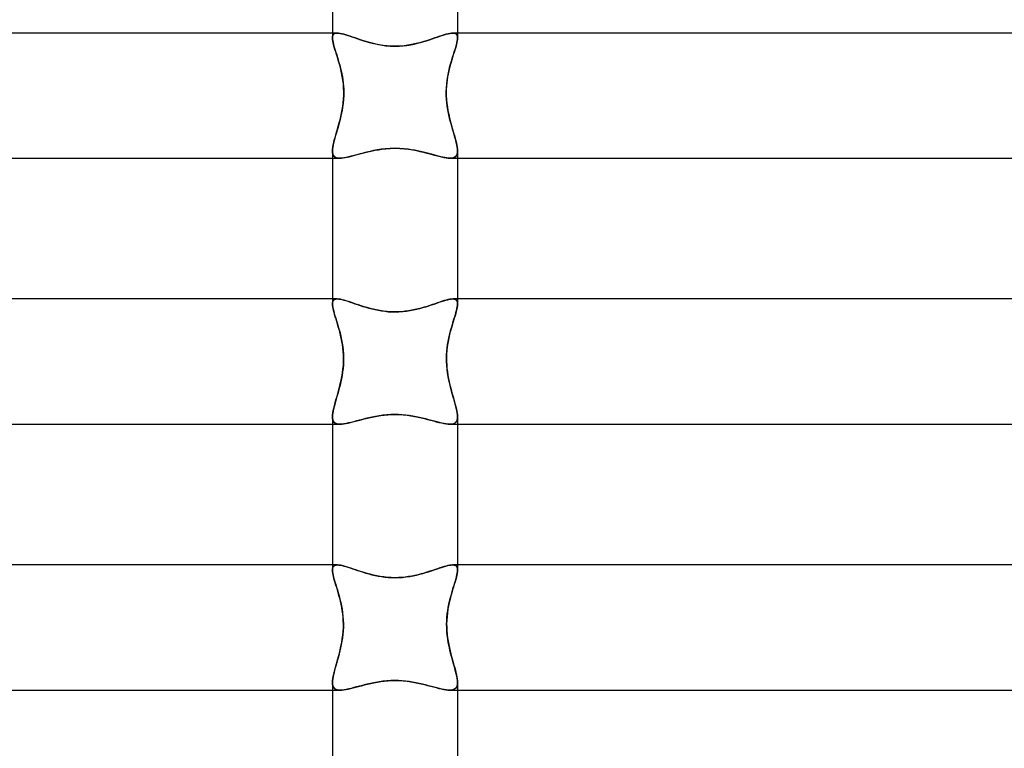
# Model space of a CAD drawing. Header units: millimetres. Extents: x -232 to 232, y -2 to 170.
# Tile 16 of 33: x -12 to 19, y 41 to 64. Entities that reach past the tile are written whole.
import ezdxf

# ---------------------------------------------------------------- set-up
doc = ezdxf.new("R2010")
doc.units = ezdxf.units.MM
doc.layers.add('HIDDEN', color=7, linetype='Continuous')
doc.layers.add('THICK', color=7, linetype='Continuous')

msp = doc.modelspace()

# ---------------------------------------------------------------- linework, layer by layer
at = {"layer": 'HIDDEN'}
for p, q in [((-1.848, 63.5), (-2, 63.5)), ((-2, 63.344), (-1.996, 63.393)), ((-1.997, 63.385), (-2, 63.344)), ((-1.997, 63.297), (-2, 63.344)), ((-1.989, 63.421), (-1.997, 63.385)), ((-1.99, 63.243), (-1.997, 63.297)), ((-1.996, 63.393), (-1.984, 63.432)), ((-1.974, 63.45), (-1.989, 63.421)), ((-1.984, 63.432), (-1.963, 63.463)), ((-1.952, 63.472), (-1.974, 63.45)), ((-1.963, 63.463), (-1.933, 63.484)), ((-1.924, 63.488), (-1.952, 63.472)), ((-1.933, 63.484), (-1.895, 63.496)), ((-1.89, 63.497), (-1.924, 63.488)), ((-1.895, 63.496), (-1.848, 63.5)), ((-1.848, 63.5), (-1.89, 63.497)), ((-1.804, 63.498), (-1.848, 63.5)), ((-1.848, 63.5), (-1.803, 63.497)), ((-1.754, 63.49), (-1.804, 63.498)), ((-1.803, 63.497), (-1.753, 63.49)), ((-1.7, 63.479), (-1.754, 63.49)), ((-1.753, 63.49), (-1.697, 63.478)), ((-1.64, 63.463), (-1.7, 63.479)), ((-1.697, 63.478), (-1.637, 63.463)), ((-1.576, 63.445), (-1.64, 63.463)), ((-1.637, 63.463), (-1.572, 63.443)), ((-1.507, 63.423), (-1.576, 63.445)), ((-1.572, 63.443), (-1.503, 63.421)), ((-1.434, 63.398), (-1.507, 63.423)), ((-1.503, 63.421), (-1.43, 63.397)), ((-1.357, 63.372), (-1.434, 63.398)), ((-1.43, 63.397), (-1.353, 63.371)), ((-1.276, 63.344), (-1.357, 63.372)), ((-1.353, 63.371), (-1.272, 63.343)), ((-1.191, 63.315), (-1.276, 63.344)), ((-1.272, 63.343), (-1.189, 63.314)), ((-1.103, 63.285), (-1.191, 63.315)), ((-1.189, 63.314), (-1.102, 63.285)), ((-1.011, 63.256), (-1.103, 63.285)), ((-1.102, 63.285), (-1.012, 63.256)), ((1.011, 63.256), (1.103, 63.285)), ((1.102, 63.285), (1.012, 63.256)), ((1.189, 63.314), (1.102, 63.285)), ((1.103, 63.285), (1.191, 63.315)), ((1.272, 63.343), (1.189, 63.314)), ((1.191, 63.315), (1.276, 63.344)), ((1.353, 63.371), (1.272, 63.343)), ((1.276, 63.344), (1.357, 63.372)), ((1.43, 63.397), (1.353, 63.371)), ((1.357, 63.372), (1.434, 63.398)), ((1.503, 63.421), (1.43, 63.397)), ((1.434, 63.398), (1.507, 63.423)), ((1.572, 63.443), (1.503, 63.421)), ((1.507, 63.423), (1.576, 63.445)), ((1.637, 63.463), (1.572, 63.443)), ((1.576, 63.445), (1.64, 63.463)), ((1.697, 63.478), (1.637, 63.463)), ((1.64, 63.463), (1.7, 63.479)), ((1.753, 63.49), (1.697, 63.478)), ((1.7, 63.479), (1.754, 63.49)), ((1.803, 63.497), (1.753, 63.49)), ((1.754, 63.49), (1.804, 63.498)), ((1.848, 63.5), (1.803, 63.497)), ((1.804, 63.498), (1.848, 63.5)), ((1.848, 63.5), (1.89, 63.497)), ((1.895, 63.496), (1.848, 63.5)), ((2, 63.5), (1.848, 63.5)), ((1.89, 63.497), (1.924, 63.488)), ((1.933, 63.484), (1.895, 63.496)), ((1.924, 63.488), (1.952, 63.472)), ((1.963, 63.463), (1.933, 63.484)), ((1.952, 63.472), (1.974, 63.45)), ((1.984, 63.432), (1.963, 63.463)), ((1.974, 63.45), (1.989, 63.421)), ((1.996, 63.393), (1.984, 63.432)), ((1.989, 63.421), (1.997, 63.385)), ((1.998, 63.3), (1.991, 63.252)), ((2, 63.344), (1.996, 63.393)), ((1.997, 63.385), (2, 63.344)), ((2, 63.344), (1.998, 63.3)), ((-1.978, 63.184), (-1.99, 63.243)), ((-1.962, 63.12), (-1.978, 63.184)), ((-1.942, 63.05), (-1.962, 63.12)), ((-1.92, 62.976), (-1.942, 63.05)), ((-1.895, 62.897), (-1.92, 62.976)), ((-1.012, 63.256), (-0.92, 63.228)), ((-0.917, 63.227), (-1.011, 63.256)), ((-0.92, 63.228), (-0.824, 63.201)), ((-0.819, 63.199), (-0.917, 63.227)), ((-0.824, 63.201), (-0.727, 63.175)), ((-0.719, 63.173), (-0.819, 63.199)), ((-0.727, 63.175), (-0.627, 63.151)), ((-0.613, 63.148), (-0.719, 63.173)), ((-0.627, 63.151), (-0.525, 63.13)), ((-0.501, 63.126), (-0.613, 63.148)), ((-0.525, 63.13), (-0.413, 63.111)), ((-0.383, 63.107), (-0.501, 63.126)), ((-0.413, 63.111), (-0.288, 63.095)), ((-0.259, 63.092), (-0.383, 63.107)), ((-0.288, 63.095), (-0.15, 63.084)), ((-0.13, 63.083), (-0.259, 63.092)), ((-0.15, 63.084), (0, 63.079)), ((0, 63.079), (-0.13, 63.083)), ((0.15, 63.084), (0, 63.079)), ((0, 63.079), (0.13, 63.083)), ((0.13, 63.083), (0.259, 63.092)), ((0.288, 63.095), (0.15, 63.084)), ((0.259, 63.092), (0.383, 63.107)), ((0.413, 63.111), (0.288, 63.095)), ((0.383, 63.107), (0.501, 63.126)), ((0.525, 63.13), (0.413, 63.111)), ((0.501, 63.126), (0.613, 63.148)), ((0.627, 63.151), (0.525, 63.13)), ((0.613, 63.148), (0.719, 63.173)), ((0.727, 63.175), (0.627, 63.151)), ((0.719, 63.173), (0.819, 63.199)), ((0.824, 63.201), (0.727, 63.175)), ((0.819, 63.199), (0.917, 63.227)), ((0.92, 63.228), (0.824, 63.201)), ((0.917, 63.227), (1.011, 63.256)), ((1.012, 63.256), (0.92, 63.228)), ((1.933, 63.017), (1.912, 62.948)), ((1.951, 63.082), (1.933, 63.017)), ((1.968, 63.143), (1.951, 63.082)), ((1.981, 63.2), (1.968, 63.143)), ((1.991, 63.252), (1.981, 63.2)), ((-1.869, 62.813), (-1.895, 62.897)), ((-1.842, 62.725), (-1.869, 62.813)), ((-1.814, 62.634), (-1.842, 62.725)), ((1.841, 62.723), (1.816, 62.641)), ((1.865, 62.801), (1.841, 62.723)), ((1.889, 62.876), (1.865, 62.801)), ((1.912, 62.948), (1.889, 62.876)), ((-1.786, 62.538), (-1.814, 62.634)), ((-1.758, 62.438), (-1.786, 62.538)), ((-1.732, 62.334), (-1.758, 62.438)), ((1.744, 62.381), (1.722, 62.289)), ((1.767, 62.47), (1.744, 62.381)), ((1.791, 62.557), (1.767, 62.47)), ((1.816, 62.641), (1.791, 62.557)), ((-1.707, 62.225), (-1.732, 62.334)), ((-1.685, 62.112), (-1.707, 62.225)), ((-1.667, 61.995), (-1.685, 62.112)), ((1.683, 62.1), (1.668, 62.003)), ((1.701, 62.196), (1.683, 62.1)), ((1.722, 62.289), (1.701, 62.196)), ((-1.652, 61.874), (-1.667, 61.995)), ((-1.643, 61.751), (-1.652, 61.874)), ((-1.638, 61.626), (-1.643, 61.751)), ((1.646, 61.804), (1.64, 61.703)), ((1.656, 61.904), (1.646, 61.804)), ((1.668, 62.003), (1.656, 61.904)), ((-1.646, 61.386), (-1.64, 61.5)), ((-1.64, 61.5), (-1.638, 61.626)), ((1.64, 61.703), (1.638, 61.601)), ((1.638, 61.601), (1.64, 61.5)), ((1.64, 61.5), (1.646, 61.375)), ((-1.688, 61.049), (-1.67, 61.16)), ((-1.67, 61.16), (-1.656, 61.272)), ((-1.656, 61.272), (-1.646, 61.386)), ((1.646, 61.375), (1.658, 61.252)), ((1.658, 61.252), (1.674, 61.132)), ((1.674, 61.132), (1.694, 61.015)), ((-1.757, 60.729), (-1.732, 60.833)), ((-1.732, 60.833), (-1.709, 60.94)), ((-1.709, 60.94), (-1.688, 61.049)), ((1.694, 61.015), (1.716, 60.903)), ((1.716, 60.903), (1.741, 60.794)), ((1.741, 60.794), (1.767, 60.69)), ((-1.84, 60.43), (-1.812, 60.527)), ((-1.812, 60.527), (-1.784, 60.626)), ((-1.784, 60.626), (-1.757, 60.729)), ((1.767, 60.69), (1.794, 60.59)), ((1.794, 60.59), (1.821, 60.493)), ((1.821, 60.493), (1.848, 60.399)), ((-1.941, 60.077), (-1.918, 60.159)), ((-1.918, 60.159), (-1.893, 60.246)), ((-1.893, 60.246), (-1.867, 60.336)), ((-1.867, 60.336), (-1.84, 60.43)), ((1.848, 60.399), (1.875, 60.309)), ((1.875, 60.309), (1.9, 60.222)), ((1.9, 60.222), (1.924, 60.138)), ((1.924, 60.138), (1.945, 60.059)), ((-1.997, 59.792), (-1.989, 59.856)), ((-1.989, 59.856), (-1.977, 59.925)), ((-1.977, 59.925), (-1.96, 59.999)), ((-1.96, 59.999), (-1.941, 60.077)), ((0, 59.816), (-0.153, 59.813)), ((-0.151, 59.813), (0, 59.816)), ((0.151, 59.813), (0, 59.816)), ((0, 59.816), (0.153, 59.813)), ((1.945, 60.059), (1.964, 59.984)), ((1.964, 59.984), (1.979, 59.914)), ((1.979, 59.914), (1.99, 59.849)), ((1.99, 59.849), (1.998, 59.788)), ((-2, 59.734), (-1.997, 59.792)), ((-1.997, 59.679), (-2, 59.734)), ((-2, 59.733), (-1.997, 59.683)), ((-1.997, 59.683), (-1.989, 59.638)), ((-1.987, 59.63), (-1.997, 59.679)), ((-1.989, 59.638), (-1.975, 59.6)), ((-1.969, 59.59), (-1.987, 59.63)), ((-1.975, 59.6), (-1.954, 59.568)), ((-1.944, 59.557), (-1.969, 59.59)), ((-1.954, 59.568), (-1.928, 59.543)), ((-1.91, 59.531), (-1.944, 59.557)), ((-1.928, 59.543), (-1.895, 59.523)), ((-1.869, 59.514), (-1.91, 59.531)), ((-1.895, 59.523), (-1.856, 59.51)), ((-1.82, 59.503), (-1.869, 59.514)), ((-1.856, 59.51), (-1.812, 59.502)), ((-1.763, 59.5), (-1.82, 59.503)), ((-1.812, 59.502), (-1.763, 59.5)), ((-1.702, 59.503), (-1.763, 59.5)), ((-1.763, 59.5), (-1.711, 59.502)), ((-1.711, 59.502), (-1.656, 59.508)), ((-1.635, 59.511), (-1.702, 59.503)), ((-1.656, 59.508), (-1.596, 59.518)), ((-1.562, 59.524), (-1.635, 59.511)), ((-1.596, 59.518), (-1.532, 59.53)), ((-1.483, 59.541), (-1.562, 59.524)), ((-1.532, 59.53), (-1.464, 59.545)), ((-1.399, 59.561), (-1.483, 59.541)), ((-1.464, 59.545), (-1.394, 59.563)), ((-1.31, 59.585), (-1.399, 59.561)), ((-1.394, 59.563), (-1.319, 59.582)), ((-1.319, 59.582), (-1.242, 59.603)), ((-1.216, 59.61), (-1.31, 59.585)), ((-1.242, 59.603), (-1.162, 59.624)), ((-1.117, 59.637), (-1.216, 59.61)), ((-1.162, 59.624), (-1.08, 59.647)), ((-1.015, 59.664), (-1.117, 59.637)), ((-1.08, 59.647), (-0.994, 59.669)), ((-0.908, 59.691), (-1.015, 59.664)), ((-0.994, 59.669), (-0.906, 59.692)), ((-0.798, 59.717), (-0.908, 59.691)), ((-0.906, 59.692), (-0.816, 59.713)), ((-0.816, 59.713), (-0.724, 59.734)), ((-0.685, 59.742), (-0.798, 59.717)), ((-0.724, 59.734), (-0.63, 59.753)), ((-0.565, 59.765), (-0.685, 59.742)), ((-0.63, 59.753), (-0.53, 59.771)), ((-0.436, 59.785), (-0.565, 59.765)), ((-0.53, 59.771), (-0.417, 59.788)), ((-0.299, 59.802), (-0.436, 59.785)), ((-0.417, 59.788), (-0.29, 59.803)), ((-0.153, 59.813), (-0.299, 59.802)), ((-0.29, 59.803), (-0.151, 59.813)), ((0.29, 59.803), (0.151, 59.813)), ((0.153, 59.813), (0.299, 59.802)), ((0.417, 59.788), (0.29, 59.803)), ((0.299, 59.802), (0.436, 59.785)), ((0.53, 59.771), (0.417, 59.788)), ((0.436, 59.785), (0.565, 59.765)), ((0.63, 59.753), (0.53, 59.771)), ((0.565, 59.765), (0.685, 59.742)), ((0.724, 59.734), (0.63, 59.753)), ((0.685, 59.742), (0.798, 59.717)), ((0.816, 59.713), (0.724, 59.734)), ((0.798, 59.717), (0.908, 59.691)), ((0.906, 59.692), (0.816, 59.713)), ((0.994, 59.669), (0.906, 59.692)), ((0.908, 59.691), (1.015, 59.664)), ((1.08, 59.647), (0.994, 59.669)), ((1.015, 59.664), (1.117, 59.637)), ((1.162, 59.624), (1.08, 59.647)), ((1.117, 59.637), (1.216, 59.61)), ((1.242, 59.603), (1.162, 59.624)), ((1.216, 59.61), (1.31, 59.585)), ((1.319, 59.582), (1.242, 59.603)), ((1.31, 59.585), (1.399, 59.561)), ((1.394, 59.563), (1.319, 59.582)), ((1.464, 59.545), (1.394, 59.563)), ((1.399, 59.561), (1.483, 59.541)), ((1.532, 59.53), (1.464, 59.545)), ((1.483, 59.541), (1.562, 59.524)), ((1.596, 59.518), (1.532, 59.53)), ((1.562, 59.524), (1.635, 59.511)), ((1.656, 59.508), (1.596, 59.518)), ((1.635, 59.511), (1.702, 59.503)), ((1.711, 59.502), (1.656, 59.508)), ((1.702, 59.503), (1.763, 59.5)), ((1.763, 59.5), (1.711, 59.502)), ((1.763, 59.5), (1.82, 59.503)), ((1.812, 59.502), (1.763, 59.5)), ((1.856, 59.51), (1.812, 59.502)), ((1.82, 59.503), (1.869, 59.514)), ((1.895, 59.523), (1.856, 59.51)), ((1.869, 59.514), (1.91, 59.531)), ((1.928, 59.543), (1.895, 59.523)), ((1.91, 59.531), (1.944, 59.557)), ((1.954, 59.568), (1.928, 59.543)), ((1.944, 59.557), (1.969, 59.59)), ((1.975, 59.6), (1.954, 59.568)), ((1.969, 59.59), (1.987, 59.63)), ((1.989, 59.638), (1.975, 59.6)), ((1.987, 59.63), (1.997, 59.679)), ((1.997, 59.683), (1.989, 59.638)), ((1.997, 59.679), (2, 59.734)), ((2, 59.733), (1.997, 59.683)), ((1.998, 59.788), (2, 59.733)), ((-2, 59.5), (-1.763, 59.5)), ((1.763, 59.5), (2, 59.5)), ((-1.844, 55), (-2, 55)), ((-1.996, 54.89), (-2, 54.84)), ((-2, 54.84), (-1.997, 54.882)), ((-1.998, 54.795), (-2, 54.84)), ((-1.991, 54.745), (-1.998, 54.795)), ((-1.997, 54.882), (-1.988, 54.919)), ((-1.983, 54.931), (-1.996, 54.89)), ((-1.988, 54.919), (-1.973, 54.948)), ((-1.962, 54.962), (-1.983, 54.931)), ((-1.973, 54.948), (-1.951, 54.971)), ((-1.932, 54.983), (-1.962, 54.962)), ((-1.951, 54.971), (-1.923, 54.987)), ((-1.892, 54.996), (-1.932, 54.983)), ((-1.923, 54.987), (-1.887, 54.997)), ((-1.844, 55), (-1.892, 54.996)), ((-1.887, 54.997), (-1.844, 55)), ((-1.798, 54.997), (-1.844, 55)), ((-1.844, 55), (-1.801, 54.998)), ((-1.801, 54.998), (-1.752, 54.991)), ((-1.746, 54.99), (-1.798, 54.997)), ((-1.752, 54.991), (-1.699, 54.98)), ((-1.689, 54.978), (-1.746, 54.99)), ((-1.699, 54.98), (-1.64, 54.965)), ((-1.628, 54.962), (-1.689, 54.978)), ((-1.64, 54.965), (-1.577, 54.947)), ((-1.561, 54.942), (-1.628, 54.962)), ((-1.577, 54.947), (-1.51, 54.926)), ((-1.491, 54.92), (-1.561, 54.942)), ((-1.51, 54.926), (-1.438, 54.903)), ((-1.416, 54.895), (-1.491, 54.92)), ((-1.438, 54.903), (-1.363, 54.877)), ((-1.337, 54.868), (-1.416, 54.895)), ((-1.363, 54.877), (-1.284, 54.85)), ((-1.254, 54.84), (-1.337, 54.868)), ((-1.284, 54.85), (-1.201, 54.822)), ((-1.169, 54.812), (-1.254, 54.84)), ((-1.201, 54.822), (-1.115, 54.794)), ((-1.079, 54.782), (-1.169, 54.812)), ((-1.115, 54.794), (-1.026, 54.765)), ((-0.988, 54.753), (-1.079, 54.782)), ((0.988, 54.753), (1.079, 54.782)), ((1.115, 54.794), (1.026, 54.765)), ((1.079, 54.782), (1.169, 54.812)), ((1.201, 54.822), (1.115, 54.794)), ((1.169, 54.812), (1.254, 54.84)), ((1.284, 54.85), (1.201, 54.822)), ((1.254, 54.84), (1.337, 54.868)), ((1.363, 54.877), (1.284, 54.85)), ((1.337, 54.868), (1.416, 54.895)), ((1.438, 54.903), (1.363, 54.877)), ((1.416, 54.895), (1.491, 54.92)), ((1.51, 54.926), (1.438, 54.903)), ((1.491, 54.92), (1.561, 54.942)), ((1.577, 54.947), (1.51, 54.926)), ((1.561, 54.942), (1.628, 54.962)), ((1.64, 54.965), (1.577, 54.947)), ((1.628, 54.962), (1.689, 54.978)), ((1.699, 54.98), (1.64, 54.965)), ((1.689, 54.978), (1.746, 54.99)), ((1.752, 54.991), (1.699, 54.98)), ((1.746, 54.99), (1.798, 54.997)), ((1.801, 54.998), (1.752, 54.991)), ((1.798, 54.997), (1.844, 55)), ((1.844, 55), (1.801, 54.998)), ((1.844, 55), (1.892, 54.996)), ((1.887, 54.997), (1.844, 55)), ((2, 55), (1.844, 55)), ((1.923, 54.987), (1.887, 54.997)), ((1.892, 54.996), (1.932, 54.983)), ((1.951, 54.971), (1.923, 54.987)), ((1.932, 54.983), (1.962, 54.962)), ((1.973, 54.948), (1.951, 54.971)), ((1.962, 54.962), (1.983, 54.931)), ((1.988, 54.919), (1.973, 54.948)), ((1.983, 54.931), (1.996, 54.89)), ((1.997, 54.882), (1.988, 54.919)), ((1.997, 54.791), (1.99, 54.737)), ((1.996, 54.89), (2, 54.84)), ((2, 54.84), (1.997, 54.882)), ((2, 54.84), (1.997, 54.791)), ((-1.98, 54.691), (-1.991, 54.745)), ((-1.967, 54.632), (-1.98, 54.691)), ((-1.95, 54.568), (-1.967, 54.632)), ((-1.93, 54.501), (-1.95, 54.568)), ((-1.909, 54.431), (-1.93, 54.501)), ((-1.026, 54.765), (-0.933, 54.737)), ((-0.893, 54.725), (-0.988, 54.753)), ((-0.933, 54.737), (-0.838, 54.71)), ((-0.796, 54.698), (-0.893, 54.725)), ((-0.838, 54.71), (-0.74, 54.684)), ((-0.695, 54.673), (-0.796, 54.698)), ((-0.74, 54.684), (-0.639, 54.66)), ((-0.59, 54.649), (-0.695, 54.673)), ((-0.639, 54.66), (-0.536, 54.639)), ((-0.48, 54.628), (-0.59, 54.649)), ((-0.536, 54.639), (-0.431, 54.621)), ((-0.366, 54.611), (-0.48, 54.628)), ((-0.431, 54.621), (-0.325, 54.606)), ((-0.247, 54.598), (-0.366, 54.611)), ((-0.325, 54.606), (-0.218, 54.595)), ((-0.124, 54.589), (-0.247, 54.598)), ((-0.218, 54.595), (-0.109, 54.589)), ((0, 54.586), (-0.124, 54.589)), ((-0.109, 54.589), (0, 54.586)), ((0, 54.586), (0.124, 54.589)), ((0.109, 54.589), (0, 54.586)), ((0.218, 54.595), (0.109, 54.589)), ((0.124, 54.589), (0.247, 54.598)), ((0.325, 54.606), (0.218, 54.595)), ((0.247, 54.598), (0.366, 54.611)), ((0.431, 54.621), (0.325, 54.606)), ((0.366, 54.611), (0.48, 54.628)), ((0.536, 54.639), (0.431, 54.621)), ((0.48, 54.628), (0.59, 54.649)), ((0.639, 54.66), (0.536, 54.639)), ((0.59, 54.649), (0.695, 54.673)), ((0.74, 54.684), (0.639, 54.66)), ((0.695, 54.673), (0.796, 54.698)), ((0.838, 54.71), (0.74, 54.684)), ((0.796, 54.698), (0.893, 54.725)), ((0.933, 54.737), (0.838, 54.71)), ((0.893, 54.725), (0.988, 54.753)), ((1.026, 54.765), (0.933, 54.737)), ((1.941, 54.539), (1.919, 54.463)), ((1.961, 54.61), (1.941, 54.539)), ((1.977, 54.676), (1.961, 54.61)), ((1.99, 54.737), (1.977, 54.676)), ((-1.886, 54.356), (-1.909, 54.431)), ((-1.862, 54.278), (-1.886, 54.356)), ((-1.837, 54.197), (-1.862, 54.278)), ((-1.812, 54.113), (-1.837, 54.197)), ((1.84, 54.207), (1.812, 54.113)), ((1.868, 54.297), (1.84, 54.207)), ((1.894, 54.382), (1.868, 54.297)), ((1.919, 54.463), (1.894, 54.382)), ((-1.787, 54.026), (-1.812, 54.113)), ((-1.763, 53.936), (-1.787, 54.026)), ((-1.739, 53.842), (-1.763, 53.936)), ((-1.717, 53.745), (-1.739, 53.842)), ((1.757, 53.914), (1.731, 53.809)), ((1.784, 54.015), (1.757, 53.914)), ((1.812, 54.113), (1.784, 54.015)), ((-1.697, 53.645), (-1.717, 53.745)), ((-1.68, 53.542), (-1.697, 53.645)), ((-1.665, 53.436), (-1.68, 53.542)), ((1.687, 53.589), (1.67, 53.475)), ((1.708, 53.7), (1.687, 53.589)), ((1.731, 53.809), (1.708, 53.7)), ((-1.654, 53.328), (-1.665, 53.436)), ((-1.647, 53.219), (-1.654, 53.328)), ((-1.645, 53.11), (-1.647, 53.219)), ((1.648, 53.241), (1.645, 53.121)), ((1.657, 53.359), (1.648, 53.241)), ((1.67, 53.475), (1.657, 53.359)), ((-1.652, 52.877), (-1.646, 53)), ((-1.646, 53), (-1.645, 53.11)), ((1.645, 53.121), (1.646, 53)), ((1.646, 53), (1.652, 52.888)), ((-1.699, 52.517), (-1.679, 52.636)), ((-1.679, 52.636), (-1.664, 52.756)), ((-1.664, 52.756), (-1.652, 52.877)), ((1.652, 52.888), (1.661, 52.777)), ((1.661, 52.777), (1.675, 52.667)), ((1.675, 52.667), (1.692, 52.558)), ((-1.775, 52.177), (-1.748, 52.288)), ((-1.748, 52.288), (-1.722, 52.401)), ((-1.722, 52.401), (-1.699, 52.517)), ((1.692, 52.558), (1.712, 52.453)), ((1.712, 52.453), (1.734, 52.35)), ((1.734, 52.35), (1.757, 52.25)), ((-1.861, 51.867), (-1.833, 51.967)), ((-1.833, 51.967), (-1.804, 52.07)), ((-1.804, 52.07), (-1.775, 52.177)), ((1.757, 52.25), (1.782, 52.153)), ((1.782, 52.153), (1.807, 52.059)), ((1.807, 52.059), (1.833, 51.968)), ((1.833, 51.968), (1.858, 51.879)), ((-1.938, 51.594), (-1.915, 51.681)), ((-1.915, 51.681), (-1.889, 51.772)), ((-1.889, 51.772), (-1.861, 51.867)), ((1.858, 51.879), (1.883, 51.794)), ((1.883, 51.794), (1.906, 51.711)), ((1.906, 51.711), (1.928, 51.632)), ((1.928, 51.632), (1.948, 51.556)), ((-1.997, 51.298), (-1.989, 51.364)), ((-1.989, 51.364), (-1.976, 51.435)), ((-1.976, 51.435), (-1.959, 51.512)), ((-1.959, 51.512), (-1.938, 51.594)), ((1.948, 51.556), (1.965, 51.484)), ((1.965, 51.484), (1.98, 51.416)), ((1.98, 51.416), (1.991, 51.352)), ((1.991, 51.352), (1.998, 51.293)), ((-2, 51.238), (-1.997, 51.298)), ((-2, 51.239), (-1.997, 51.182)), ((-1.996, 51.18), (-2, 51.238)), ((-1.997, 51.182), (-1.986, 51.133)), ((-1.986, 51.131), (-1.996, 51.18)), ((-1.986, 51.133), (-1.968, 51.091)), ((-1.967, 51.089), (-1.986, 51.131)), ((-1.968, 51.091), (-1.942, 51.057)), ((-1.941, 51.056), (-1.967, 51.089)), ((-1.942, 51.057), (-1.908, 51.032)), ((-1.906, 51.031), (-1.941, 51.056)), ((-1.908, 51.032), (-1.866, 51.014)), ((-1.864, 51.013), (-1.906, 51.031)), ((-1.866, 51.014), (-1.816, 51.003)), ((-1.815, 51.003), (-1.864, 51.013)), ((-1.816, 51.003), (-1.758, 51)), ((-1.758, 51), (-1.815, 51.003)), ((-1.698, 51.003), (-1.758, 51)), ((-1.758, 51), (-1.702, 51.002)), ((-1.702, 51.002), (-1.64, 51.009)), ((-1.633, 51.01), (-1.698, 51.003)), ((-1.64, 51.009), (-1.573, 51.02)), ((-1.562, 51.022), (-1.633, 51.01)), ((-1.573, 51.02), (-1.501, 51.035)), ((-1.486, 51.038), (-1.562, 51.022)), ((-1.501, 51.035), (-1.425, 51.053)), ((-1.406, 51.057), (-1.486, 51.038)), ((-1.425, 51.053), (-1.344, 51.073)), ((-1.321, 51.079), (-1.406, 51.057)), ((-1.344, 51.073), (-1.26, 51.095)), ((-1.232, 51.102), (-1.321, 51.079)), ((-1.26, 51.095), (-1.171, 51.119)), ((-1.14, 51.127), (-1.232, 51.102)), ((-1.171, 51.119), (-1.079, 51.143)), ((-1.043, 51.153), (-1.14, 51.127)), ((-1.079, 51.143), (-0.983, 51.168)), ((-0.944, 51.178), (-1.043, 51.153)), ((-0.983, 51.168), (-0.883, 51.193)), ((-0.841, 51.203), (-0.944, 51.178)), ((-0.883, 51.193), (-0.781, 51.217)), ((-0.736, 51.227), (-0.841, 51.203)), ((-0.781, 51.217), (-0.675, 51.239)), ((-0.625, 51.249), (-0.736, 51.227)), ((-0.675, 51.239), (-0.567, 51.259)), ((-0.509, 51.269), (-0.625, 51.249)), ((-0.567, 51.259), (-0.456, 51.277)), ((-0.388, 51.286), (-0.509, 51.269)), ((-0.456, 51.277), (-0.344, 51.291)), ((-0.262, 51.299), (-0.388, 51.286)), ((-0.344, 51.291), (-0.23, 51.302)), ((-0.132, 51.308), (-0.262, 51.299)), ((-0.23, 51.302), (-0.116, 51.308)), ((0, 51.31), (-0.132, 51.308)), ((-0.116, 51.308), (0, 51.31)), ((0.116, 51.308), (0, 51.31)), ((0, 51.31), (0.132, 51.308)), ((0.23, 51.302), (0.116, 51.308)), ((0.132, 51.308), (0.262, 51.299)), ((0.344, 51.291), (0.23, 51.302)), ((0.262, 51.299), (0.388, 51.286)), ((0.456, 51.277), (0.344, 51.291)), ((0.388, 51.286), (0.509, 51.269)), ((0.567, 51.259), (0.456, 51.277)), ((0.509, 51.269), (0.625, 51.249)), ((0.675, 51.239), (0.567, 51.259)), ((0.625, 51.249), (0.736, 51.227)), ((0.781, 51.217), (0.675, 51.239)), ((0.736, 51.227), (0.841, 51.203)), ((0.883, 51.193), (0.781, 51.217)), ((0.841, 51.203), (0.944, 51.178)), ((0.983, 51.168), (0.883, 51.193)), ((0.944, 51.178), (1.043, 51.153)), ((1.079, 51.143), (0.983, 51.168)), ((1.043, 51.153), (1.14, 51.127)), ((1.171, 51.119), (1.079, 51.143)), ((1.14, 51.127), (1.232, 51.102)), ((1.26, 51.095), (1.171, 51.119)), ((1.232, 51.102), (1.321, 51.079)), ((1.344, 51.073), (1.26, 51.095)), ((1.321, 51.079), (1.406, 51.057)), ((1.425, 51.053), (1.344, 51.073)), ((1.406, 51.057), (1.486, 51.038)), ((1.501, 51.035), (1.425, 51.053)), ((1.486, 51.038), (1.562, 51.022)), ((1.573, 51.02), (1.501, 51.035)), ((1.562, 51.022), (1.633, 51.01)), ((1.64, 51.009), (1.573, 51.02)), ((1.633, 51.01), (1.698, 51.003)), ((1.702, 51.002), (1.64, 51.009)), ((1.698, 51.003), (1.758, 51)), ((1.758, 51), (1.702, 51.002)), ((1.816, 51.003), (1.758, 51)), ((1.758, 51), (1.815, 51.003)), ((1.815, 51.003), (1.864, 51.013)), ((1.866, 51.014), (1.816, 51.003)), ((1.864, 51.013), (1.906, 51.031)), ((1.908, 51.032), (1.866, 51.014)), ((1.906, 51.031), (1.941, 51.056)), ((1.942, 51.057), (1.908, 51.032)), ((1.941, 51.056), (1.967, 51.089)), ((1.968, 51.091), (1.942, 51.057)), ((1.967, 51.089), (1.986, 51.131)), ((1.986, 51.133), (1.968, 51.091)), ((1.997, 51.182), (1.986, 51.133)), ((1.986, 51.131), (1.996, 51.18)), ((1.996, 51.18), (2, 51.238)), ((2, 51.239), (1.997, 51.182)), ((1.998, 51.293), (2, 51.239)), ((-2, 51), (-1.758, 51)), ((1.758, 51), (2, 51)), ((-1.841, 46.5), (-2, 46.5)), ((-1.996, 46.387), (-2, 46.336)), ((-2, 46.336), (-1.997, 46.38)), ((-1.998, 46.291), (-2, 46.336)), ((-1.991, 46.241), (-1.998, 46.291)), ((-1.997, 46.38), (-1.988, 46.417)), ((-1.983, 46.429), (-1.996, 46.387)), ((-1.988, 46.417), (-1.973, 46.447)), ((-1.961, 46.461), (-1.983, 46.429)), ((-1.973, 46.447), (-1.95, 46.471)), ((-1.93, 46.483), (-1.961, 46.461)), ((-1.95, 46.471), (-1.921, 46.487)), ((-1.89, 46.496), (-1.93, 46.483)), ((-1.921, 46.487), (-1.884, 46.497)), ((-1.84, 46.5), (-1.89, 46.496)), ((-1.884, 46.497), (-1.84, 46.5)), ((-1.794, 46.497), (-1.84, 46.5)), ((-1.84, 46.5), (-1.796, 46.498)), ((-1.796, 46.498), (-1.748, 46.491)), ((-1.742, 46.49), (-1.794, 46.497)), ((-1.748, 46.491), (-1.694, 46.48)), ((-1.685, 46.478), (-1.742, 46.49)), ((-1.694, 46.48), (-1.636, 46.466)), ((-1.623, 46.462), (-1.685, 46.478)), ((-1.636, 46.466), (-1.572, 46.448)), ((-1.556, 46.443), (-1.623, 46.462)), ((-1.572, 46.448), (-1.505, 46.427)), ((-1.486, 46.421), (-1.556, 46.443)), ((-1.505, 46.427), (-1.433, 46.404)), ((-1.41, 46.396), (-1.486, 46.421)), ((-1.433, 46.404), (-1.358, 46.379)), ((-1.332, 46.37), (-1.41, 46.396)), ((-1.358, 46.379), (-1.279, 46.352)), ((-1.249, 46.342), (-1.332, 46.37)), ((-1.279, 46.352), (-1.196, 46.325)), ((-1.163, 46.314), (-1.249, 46.342)), ((-1.196, 46.325), (-1.111, 46.297)), ((-1.074, 46.285), (-1.163, 46.314)), ((-1.111, 46.297), (-1.021, 46.269)), ((-0.982, 46.257), (-1.074, 46.285)), ((0.982, 46.257), (1.074, 46.285)), ((1.111, 46.297), (1.021, 46.269)), ((1.074, 46.285), (1.163, 46.314)), ((1.196, 46.325), (1.111, 46.297)), ((1.163, 46.314), (1.249, 46.342)), ((1.279, 46.352), (1.196, 46.325)), ((1.249, 46.342), (1.332, 46.37)), ((1.358, 46.379), (1.279, 46.352)), ((1.332, 46.37), (1.41, 46.396)), ((1.433, 46.404), (1.358, 46.379)), ((1.41, 46.396), (1.486, 46.421)), ((1.505, 46.427), (1.433, 46.404)), ((1.486, 46.421), (1.556, 46.443)), ((1.572, 46.448), (1.505, 46.427)), ((1.556, 46.443), (1.623, 46.462)), ((1.636, 46.466), (1.572, 46.448)), ((1.623, 46.462), (1.685, 46.478)), ((1.694, 46.48), (1.636, 46.466)), ((1.685, 46.478), (1.742, 46.49)), ((1.748, 46.491), (1.694, 46.48)), ((1.742, 46.49), (1.794, 46.497)), ((1.796, 46.498), (1.748, 46.491)), ((1.794, 46.497), (1.84, 46.5)), ((1.84, 46.5), (1.796, 46.498)), ((1.84, 46.5), (1.89, 46.496)), ((1.884, 46.497), (1.84, 46.5)), ((2, 46.5), (1.841, 46.5)), ((1.921, 46.487), (1.884, 46.497)), ((1.89, 46.496), (1.93, 46.483)), ((1.95, 46.471), (1.921, 46.487)), ((1.93, 46.483), (1.961, 46.461)), ((1.973, 46.447), (1.95, 46.471)), ((1.961, 46.461), (1.983, 46.429)), ((1.988, 46.417), (1.973, 46.447)), ((1.983, 46.429), (1.996, 46.387)), ((1.997, 46.38), (1.988, 46.417)), ((1.997, 46.287), (1.99, 46.232)), ((1.996, 46.387), (2, 46.336)), ((2, 46.336), (1.997, 46.38)), ((2, 46.336), (1.997, 46.287)), ((-1.981, 46.186), (-1.991, 46.241)), ((-1.967, 46.127), (-1.981, 46.186)), ((-1.951, 46.064), (-1.967, 46.127)), ((-1.931, 45.997), (-1.951, 46.064)), ((-1.91, 45.926), (-1.931, 45.997)), ((-1.021, 46.269), (-0.929, 46.241)), ((-0.887, 46.229), (-0.982, 46.257)), ((-0.929, 46.241), (-0.834, 46.214)), ((-0.79, 46.202), (-0.887, 46.229)), ((-0.834, 46.214), (-0.737, 46.189)), ((-0.689, 46.177), (-0.79, 46.202)), ((-0.737, 46.189), (-0.636, 46.165)), ((-0.583, 46.154), (-0.689, 46.177)), ((-0.636, 46.165), (-0.534, 46.144)), ((-0.474, 46.134), (-0.583, 46.154)), ((-0.534, 46.144), (-0.429, 46.126)), ((-0.36, 46.117), (-0.474, 46.134)), ((-0.429, 46.126), (-0.323, 46.112)), ((-0.242, 46.104), (-0.36, 46.117)), ((-0.323, 46.112), (-0.216, 46.102)), ((-0.121, 46.096), (-0.242, 46.104)), ((-0.216, 46.102), (-0.109, 46.095)), ((0, 46.093), (-0.121, 46.096)), ((-0.109, 46.095), (0, 46.093)), ((0, 46.093), (0.121, 46.096)), ((0.109, 46.095), (0, 46.093)), ((0.216, 46.102), (0.109, 46.095)), ((0.121, 46.096), (0.242, 46.104)), ((0.323, 46.112), (0.216, 46.102)), ((0.242, 46.104), (0.36, 46.117)), ((0.429, 46.126), (0.323, 46.112)), ((0.36, 46.117), (0.474, 46.134)), ((0.534, 46.144), (0.429, 46.126)), ((0.474, 46.134), (0.583, 46.154)), ((0.636, 46.165), (0.534, 46.144)), ((0.583, 46.154), (0.689, 46.177)), ((0.737, 46.189), (0.636, 46.165)), ((0.689, 46.177), (0.79, 46.202)), ((0.834, 46.214), (0.737, 46.189)), ((0.79, 46.202), (0.887, 46.229)), ((0.929, 46.241), (0.834, 46.214)), ((0.887, 46.229), (0.982, 46.257)), ((1.021, 46.269), (0.929, 46.241)), ((1.942, 46.034), (1.92, 45.958)), ((1.962, 46.105), (1.942, 46.034)), ((1.978, 46.171), (1.962, 46.105)), ((1.99, 46.232), (1.978, 46.171)), ((-1.888, 45.852), (-1.91, 45.926)), ((-1.864, 45.774), (-1.888, 45.852)), ((-1.84, 45.693), (-1.864, 45.774)), ((-1.815, 45.61), (-1.84, 45.693)), ((1.842, 45.702), (1.815, 45.608)), ((1.869, 45.792), (1.842, 45.702)), ((1.896, 45.877), (1.869, 45.792)), ((1.92, 45.958), (1.896, 45.877)), ((-1.791, 45.523), (-1.815, 45.61)), ((-1.767, 45.432), (-1.791, 45.523)), ((-1.744, 45.339), (-1.767, 45.432)), ((-1.722, 45.242), (-1.744, 45.339)), ((1.761, 45.409), (1.736, 45.305)), ((1.787, 45.511), (1.761, 45.409)), ((1.815, 45.608), (1.787, 45.511)), ((-1.702, 45.142), (-1.722, 45.242)), ((-1.685, 45.039), (-1.702, 45.142)), ((-1.671, 44.934), (-1.685, 45.039)), ((1.693, 45.086), (1.676, 44.973)), ((1.713, 45.197), (1.693, 45.086)), ((1.736, 45.305), (1.713, 45.197)), ((-1.66, 44.826), (-1.671, 44.934)), ((-1.654, 44.718), (-1.66, 44.826)), ((-1.651, 44.609), (-1.654, 44.718)), ((1.655, 44.739), (1.651, 44.62)), ((1.663, 44.857), (1.655, 44.739)), ((1.676, 44.973), (1.663, 44.857)), ((-1.658, 44.378), (-1.652, 44.5)), ((-1.652, 44.5), (-1.651, 44.609)), ((1.651, 44.62), (1.652, 44.5)), ((1.652, 44.5), (1.658, 44.389)), ((-1.704, 44.019), (-1.685, 44.137)), ((-1.685, 44.137), (-1.67, 44.257)), ((-1.67, 44.257), (-1.658, 44.378)), ((1.658, 44.389), (1.667, 44.277)), ((1.667, 44.277), (1.681, 44.167)), ((1.681, 44.167), (1.697, 44.059)), ((-1.779, 43.681), (-1.752, 43.791)), ((-1.752, 43.791), (-1.727, 43.904)), ((-1.727, 43.904), (-1.704, 44.019)), ((1.697, 44.059), (1.717, 43.954)), ((1.717, 43.954), (1.738, 43.851)), ((1.738, 43.851), (1.762, 43.752)), ((-1.863, 43.372), (-1.835, 43.471)), ((-1.835, 43.471), (-1.807, 43.575)), ((-1.807, 43.575), (-1.779, 43.681)), ((1.762, 43.752), (1.786, 43.655)), ((1.786, 43.655), (1.811, 43.561)), ((1.811, 43.561), (1.836, 43.471)), ((1.836, 43.471), (1.861, 43.383)), ((-1.939, 43.099), (-1.916, 43.186)), ((-1.916, 43.186), (-1.891, 43.277)), ((-1.891, 43.277), (-1.863, 43.372)), ((1.861, 43.383), (1.885, 43.297)), ((1.885, 43.297), (1.908, 43.215)), ((1.908, 43.215), (1.93, 43.136)), ((1.93, 43.136), (1.949, 43.061)), ((-1.997, 42.803), (-1.989, 42.869)), ((-1.989, 42.869), (-1.976, 42.94)), ((-1.976, 42.94), (-1.96, 43.017)), ((-1.96, 43.017), (-1.939, 43.099)), ((1.949, 43.061), (1.966, 42.989)), ((1.966, 42.989), (1.98, 42.921)), ((1.98, 42.921), (1.991, 42.857)), ((1.991, 42.857), (1.998, 42.798)), ((-2, 42.743), (-1.997, 42.803)), ((-2, 42.743), (-1.997, 42.686)), ((-1.996, 42.684), (-2, 42.743)), ((-1.997, 42.686), (-1.986, 42.635)), ((-1.985, 42.633), (-1.996, 42.684)), ((-1.986, 42.635), (-1.968, 42.593)), ((-1.966, 42.591), (-1.985, 42.633)), ((-1.968, 42.593), (-1.941, 42.559)), ((-1.939, 42.557), (-1.966, 42.591)), ((-1.941, 42.559), (-1.906, 42.532)), ((-1.904, 42.531), (-1.939, 42.557)), ((-1.906, 42.532), (-1.863, 42.514)), ((-1.862, 42.513), (-1.904, 42.531)), ((-1.863, 42.514), (-1.812, 42.503)), ((-1.811, 42.503), (-1.862, 42.513)), ((-1.812, 42.503), (-1.753, 42.5)), ((-1.753, 42.5), (-1.811, 42.503)), ((-1.693, 42.503), (-1.753, 42.5)), ((-1.753, 42.5), (-1.697, 42.502)), ((-1.697, 42.502), (-1.635, 42.509)), ((-1.627, 42.51), (-1.693, 42.503)), ((-1.635, 42.509), (-1.568, 42.52)), ((-1.557, 42.522), (-1.627, 42.51)), ((-1.568, 42.52), (-1.496, 42.534)), ((-1.481, 42.538), (-1.557, 42.522)), ((-1.496, 42.534), (-1.419, 42.552)), ((-1.401, 42.556), (-1.481, 42.538)), ((-1.419, 42.552), (-1.339, 42.572)), ((-1.316, 42.578), (-1.401, 42.556)), ((-1.339, 42.572), (-1.254, 42.594)), ((-1.227, 42.601), (-1.316, 42.578)), ((-1.254, 42.594), (-1.166, 42.617)), ((-1.135, 42.625), (-1.227, 42.601)), ((-1.166, 42.617), (-1.074, 42.641)), ((-1.039, 42.65), (-1.135, 42.625)), ((-1.074, 42.641), (-0.978, 42.665)), ((-0.94, 42.675), (-1.039, 42.65)), ((-0.978, 42.665), (-0.879, 42.69)), ((-0.837, 42.699), (-0.94, 42.675)), ((-0.879, 42.69), (-0.777, 42.713)), ((-0.732, 42.723), (-0.837, 42.699)), ((-0.777, 42.713), (-0.672, 42.735)), ((-0.621, 42.744), (-0.732, 42.723)), ((-0.672, 42.735), (-0.564, 42.755)), ((-0.506, 42.764), (-0.621, 42.744)), ((-0.564, 42.755), (-0.454, 42.772)), ((-0.385, 42.781), (-0.506, 42.764)), ((-0.454, 42.772), (-0.342, 42.786)), ((-0.26, 42.794), (-0.385, 42.781)), ((-0.342, 42.786), (-0.229, 42.796)), ((-0.13, 42.802), (-0.26, 42.794)), ((-0.229, 42.796), (-0.115, 42.802)), ((0, 42.805), (-0.13, 42.802)), ((-0.115, 42.802), (0, 42.805)), ((0.115, 42.802), (0, 42.805)), ((0, 42.805), (0.13, 42.802)), ((0.229, 42.796), (0.115, 42.802)), ((0.13, 42.802), (0.26, 42.794)), ((0.342, 42.786), (0.229, 42.796)), ((0.26, 42.794), (0.385, 42.781)), ((0.454, 42.772), (0.342, 42.786)), ((0.385, 42.781), (0.506, 42.764)), ((0.564, 42.755), (0.454, 42.772)), ((0.506, 42.764), (0.621, 42.744)), ((0.672, 42.735), (0.564, 42.755)), ((0.621, 42.744), (0.732, 42.723)), ((0.777, 42.713), (0.672, 42.735)), ((0.732, 42.723), (0.837, 42.699)), ((0.879, 42.69), (0.777, 42.713)), ((0.837, 42.699), (0.94, 42.675)), ((0.978, 42.665), (0.879, 42.69)), ((0.94, 42.675), (1.039, 42.65)), ((1.074, 42.641), (0.978, 42.665)), ((1.039, 42.65), (1.135, 42.625)), ((1.166, 42.617), (1.074, 42.641)), ((1.135, 42.625), (1.227, 42.601)), ((1.254, 42.594), (1.166, 42.617)), ((1.227, 42.601), (1.316, 42.578)), ((1.339, 42.572), (1.254, 42.594)), ((1.316, 42.578), (1.401, 42.556)), ((1.419, 42.552), (1.339, 42.572)), ((1.401, 42.556), (1.481, 42.538)), ((1.496, 42.534), (1.419, 42.552)), ((1.481, 42.538), (1.557, 42.522)), ((1.568, 42.52), (1.496, 42.534)), ((1.557, 42.522), (1.627, 42.51)), ((1.635, 42.509), (1.568, 42.52)), ((1.627, 42.51), (1.693, 42.503)), ((1.697, 42.502), (1.635, 42.509)), ((1.693, 42.503), (1.753, 42.5)), ((1.753, 42.5), (1.697, 42.502)), ((1.812, 42.503), (1.753, 42.5)), ((1.753, 42.5), (1.811, 42.503)), ((1.811, 42.503), (1.862, 42.513)), ((1.863, 42.514), (1.812, 42.503)), ((1.862, 42.513), (1.904, 42.531)), ((1.906, 42.532), (1.863, 42.514)), ((1.904, 42.531), (1.939, 42.557)), ((1.941, 42.559), (1.906, 42.532)), ((1.939, 42.557), (1.966, 42.591)), ((1.968, 42.593), (1.941, 42.559)), ((1.966, 42.591), (1.985, 42.633)), ((1.986, 42.635), (1.968, 42.593)), ((1.985, 42.633), (1.996, 42.684)), ((1.997, 42.686), (1.986, 42.635)), ((1.996, 42.684), (2, 42.743)), ((2, 42.743), (1.997, 42.686)), ((1.998, 42.798), (2, 42.743)), ((-2, 42.5), (-1.753, 42.5)), ((1.753, 42.5), (2, 42.5))]:
    msp.add_line(p, q, dxfattribs=at)
at = {"layer": 'THICK'}
for p, q in [((-2, 68.228), (-2, 63.344)), ((2, 68.228), (2, 63.344)), ((-2, 63.5), (-184.366, 63.5)), ((-2, 63.344), (-1.998, 63.3)), ((-1.998, 63.3), (-1.991, 63.252)), ((1.99, 63.243), (1.997, 63.297)), ((1.997, 63.297), (2, 63.344)), ((184.366, 63.5), (2, 63.5)), ((-1.991, 63.252), (-1.981, 63.2)), ((-1.981, 63.2), (-1.968, 63.143)), ((-1.968, 63.143), (-1.951, 63.082)), ((-1.951, 63.082), (-1.933, 63.017)), ((-1.933, 63.017), (-1.912, 62.948)), ((1.895, 62.897), (1.92, 62.976)), ((1.92, 62.976), (1.942, 63.05)), ((1.942, 63.05), (1.962, 63.12)), ((1.962, 63.12), (1.978, 63.184)), ((1.978, 63.184), (1.99, 63.243)), ((-1.912, 62.948), (-1.889, 62.876)), ((-1.889, 62.876), (-1.865, 62.801)), ((-1.865, 62.801), (-1.841, 62.723)), ((-1.841, 62.723), (-1.816, 62.641)), ((1.814, 62.634), (1.842, 62.725)), ((1.842, 62.725), (1.869, 62.813)), ((1.869, 62.813), (1.895, 62.897)), ((-1.816, 62.641), (-1.791, 62.557)), ((-1.791, 62.557), (-1.767, 62.47)), ((-1.767, 62.47), (-1.744, 62.381)), ((-1.744, 62.381), (-1.722, 62.289)), ((1.732, 62.334), (1.758, 62.438)), ((1.758, 62.438), (1.786, 62.538)), ((1.786, 62.538), (1.814, 62.634)), ((-1.722, 62.289), (-1.701, 62.196)), ((-1.701, 62.196), (-1.683, 62.1)), ((-1.683, 62.1), (-1.668, 62.003)), ((1.667, 61.995), (1.685, 62.112)), ((1.685, 62.112), (1.707, 62.225)), ((1.707, 62.225), (1.732, 62.334)), ((-1.668, 62.003), (-1.656, 61.904)), ((-1.656, 61.904), (-1.646, 61.804)), ((-1.646, 61.804), (-1.64, 61.703)), ((1.638, 61.626), (1.643, 61.751)), ((1.643, 61.751), (1.652, 61.874)), ((1.652, 61.874), (1.667, 61.995)), ((-1.64, 61.5), (-1.646, 61.375)), ((-1.64, 61.703), (-1.638, 61.601)), ((-1.638, 61.601), (-1.64, 61.5)), ((1.64, 61.5), (1.638, 61.626)), ((1.646, 61.386), (1.64, 61.5)), ((-1.674, 61.132), (-1.694, 61.015)), ((-1.658, 61.252), (-1.674, 61.132)), ((-1.646, 61.375), (-1.658, 61.252)), ((1.656, 61.272), (1.646, 61.386)), ((1.67, 61.16), (1.656, 61.272)), ((1.688, 61.049), (1.67, 61.16)), ((-1.741, 60.794), (-1.767, 60.69)), ((-1.716, 60.903), (-1.741, 60.794)), ((-1.694, 61.015), (-1.716, 60.903)), ((1.709, 60.94), (1.688, 61.049)), ((1.732, 60.833), (1.709, 60.94)), ((1.757, 60.729), (1.732, 60.833)), ((-1.821, 60.493), (-1.848, 60.399)), ((-1.794, 60.59), (-1.821, 60.493)), ((-1.767, 60.69), (-1.794, 60.59)), ((1.784, 60.626), (1.757, 60.729)), ((1.812, 60.527), (1.784, 60.626)), ((1.84, 60.43), (1.812, 60.527)), ((-1.924, 60.138), (-1.945, 60.059)), ((-1.9, 60.222), (-1.924, 60.138)), ((-1.875, 60.309), (-1.9, 60.222)), ((-1.848, 60.399), (-1.875, 60.309)), ((1.867, 60.336), (1.84, 60.43)), ((1.893, 60.246), (1.867, 60.336)), ((1.918, 60.159), (1.893, 60.246)), ((1.941, 60.077), (1.918, 60.159)), ((-1.99, 59.849), (-1.998, 59.788)), ((-1.979, 59.914), (-1.99, 59.849)), ((-1.964, 59.984), (-1.979, 59.914)), ((-1.945, 60.059), (-1.964, 59.984)), ((1.96, 59.999), (1.941, 60.077)), ((1.977, 59.925), (1.96, 59.999)), ((1.989, 59.856), (1.977, 59.925)), ((1.997, 59.792), (1.989, 59.856)), ((-1.998, 59.788), (-2, 59.733)), ((-2, 59.733), (-2, 54.84)), ((2, 59.734), (1.997, 59.792)), ((2, 59.733), (2, 54.84)), ((-184.367, 59.5), (-2, 59.5)), ((2, 59.5), (184.367, 59.5)), ((-2, 55), (-184.741, 55)), ((-2, 54.84), (-1.997, 54.791)), ((-1.997, 54.791), (-1.99, 54.737)), ((1.991, 54.745), (1.998, 54.795)), ((1.998, 54.795), (2, 54.84)), ((184.741, 55), (2, 55)), ((-1.99, 54.737), (-1.977, 54.676)), ((-1.977, 54.676), (-1.961, 54.61)), ((-1.961, 54.61), (-1.941, 54.539)), ((-1.941, 54.539), (-1.919, 54.463)), ((1.909, 54.431), (1.93, 54.501)), ((1.93, 54.501), (1.95, 54.568)), ((1.95, 54.568), (1.967, 54.632)), ((1.967, 54.632), (1.98, 54.691)), ((1.98, 54.691), (1.991, 54.745)), ((-1.919, 54.463), (-1.894, 54.382)), ((-1.894, 54.382), (-1.868, 54.297)), ((-1.868, 54.297), (-1.84, 54.207)), ((-1.84, 54.207), (-1.812, 54.113)), ((1.812, 54.113), (1.837, 54.197)), ((1.837, 54.197), (1.862, 54.278)), ((1.862, 54.278), (1.886, 54.356)), ((1.886, 54.356), (1.909, 54.431)), ((-1.812, 54.113), (-1.784, 54.015)), ((-1.784, 54.015), (-1.757, 53.914)), ((-1.757, 53.914), (-1.731, 53.809)), ((1.717, 53.745), (1.739, 53.842)), ((1.739, 53.842), (1.763, 53.936)), ((1.763, 53.936), (1.787, 54.026)), ((1.787, 54.026), (1.812, 54.113)), ((-1.731, 53.809), (-1.708, 53.7)), ((-1.708, 53.7), (-1.687, 53.589)), ((-1.687, 53.589), (-1.67, 53.475)), ((1.665, 53.436), (1.68, 53.542)), ((1.68, 53.542), (1.697, 53.645)), ((1.697, 53.645), (1.717, 53.745)), ((-1.67, 53.475), (-1.657, 53.359)), ((-1.657, 53.359), (-1.648, 53.241)), ((-1.648, 53.241), (-1.645, 53.121)), ((1.645, 53.11), (1.647, 53.219)), ((1.647, 53.219), (1.654, 53.328)), ((1.654, 53.328), (1.665, 53.436)), ((-1.646, 53), (-1.652, 52.888)), ((-1.645, 53.121), (-1.646, 53)), ((1.646, 53), (1.645, 53.11)), ((1.652, 52.877), (1.646, 53)), ((-1.675, 52.667), (-1.692, 52.558)), ((-1.661, 52.777), (-1.675, 52.667)), ((-1.652, 52.888), (-1.661, 52.777)), ((1.664, 52.756), (1.652, 52.877)), ((1.679, 52.636), (1.664, 52.756)), ((1.699, 52.517), (1.679, 52.636)), ((-1.734, 52.35), (-1.757, 52.25)), ((-1.712, 52.453), (-1.734, 52.35)), ((-1.692, 52.558), (-1.712, 52.453)), ((1.722, 52.401), (1.699, 52.517)), ((1.748, 52.288), (1.722, 52.401)), ((1.775, 52.177), (1.748, 52.288)), ((-1.833, 51.968), (-1.858, 51.879)), ((-1.807, 52.059), (-1.833, 51.968)), ((-1.782, 52.153), (-1.807, 52.059)), ((-1.757, 52.25), (-1.782, 52.153)), ((1.804, 52.07), (1.775, 52.177)), ((1.833, 51.967), (1.804, 52.07)), ((1.861, 51.867), (1.833, 51.967)), ((-1.928, 51.632), (-1.948, 51.556)), ((-1.906, 51.711), (-1.928, 51.632)), ((-1.883, 51.794), (-1.906, 51.711)), ((-1.858, 51.879), (-1.883, 51.794)), ((1.889, 51.772), (1.861, 51.867)), ((1.915, 51.681), (1.889, 51.772)), ((1.938, 51.594), (1.915, 51.681)), ((-1.991, 51.352), (-1.998, 51.293)), ((-1.98, 51.416), (-1.991, 51.352)), ((-1.965, 51.484), (-1.98, 51.416)), ((-1.948, 51.556), (-1.965, 51.484)), ((1.959, 51.512), (1.938, 51.594)), ((1.976, 51.435), (1.959, 51.512)), ((1.989, 51.364), (1.976, 51.435)), ((1.997, 51.298), (1.989, 51.364)), ((-1.998, 51.293), (-2, 51.239)), ((-2, 51.238), (-2, 46.336)), ((2, 51.238), (1.997, 51.298)), ((2, 51.238), (2, 46.336)), ((-184.742, 51), (-2, 51)), ((2, 51), (184.742, 51)), ((-2, 46.5), (-185.116, 46.5)), ((-2, 46.336), (-1.997, 46.287)), ((-1.997, 46.287), (-1.99, 46.232)), ((1.991, 46.241), (1.998, 46.291)), ((1.998, 46.291), (2, 46.336)), ((185.116, 46.5), (2, 46.5)), ((-1.99, 46.232), (-1.978, 46.171)), ((-1.978, 46.171), (-1.962, 46.105)), ((-1.962, 46.105), (-1.942, 46.034)), ((-1.942, 46.034), (-1.92, 45.958)), ((1.91, 45.926), (1.931, 45.997)), ((1.931, 45.997), (1.951, 46.064)), ((1.951, 46.064), (1.967, 46.127)), ((1.967, 46.127), (1.981, 46.186)), ((1.981, 46.186), (1.991, 46.241)), ((-1.92, 45.958), (-1.896, 45.877)), ((-1.896, 45.877), (-1.869, 45.792)), ((-1.869, 45.792), (-1.842, 45.702)), ((-1.842, 45.702), (-1.815, 45.608)), ((1.815, 45.61), (1.84, 45.693)), ((1.84, 45.693), (1.864, 45.774)), ((1.864, 45.774), (1.888, 45.852)), ((1.888, 45.852), (1.91, 45.926)), ((-1.815, 45.608), (-1.787, 45.511)), ((-1.787, 45.511), (-1.761, 45.409)), ((-1.761, 45.409), (-1.736, 45.305)), ((1.722, 45.242), (1.744, 45.339)), ((1.744, 45.339), (1.767, 45.432)), ((1.767, 45.432), (1.791, 45.523)), ((1.791, 45.523), (1.815, 45.61)), ((-1.736, 45.305), (-1.713, 45.197)), ((-1.713, 45.197), (-1.693, 45.086)), ((-1.693, 45.086), (-1.676, 44.973)), ((1.671, 44.934), (1.685, 45.039)), ((1.685, 45.039), (1.702, 45.142)), ((1.702, 45.142), (1.722, 45.242)), ((-1.676, 44.973), (-1.663, 44.857)), ((-1.663, 44.857), (-1.655, 44.739)), ((-1.655, 44.739), (-1.651, 44.62)), ((1.651, 44.609), (1.654, 44.718)), ((1.654, 44.718), (1.66, 44.826)), ((1.66, 44.826), (1.671, 44.934)), ((-1.652, 44.5), (-1.658, 44.389)), ((-1.651, 44.62), (-1.652, 44.5)), ((1.652, 44.5), (1.651, 44.609)), ((1.658, 44.378), (1.652, 44.5)), ((-1.681, 44.167), (-1.697, 44.059)), ((-1.667, 44.277), (-1.681, 44.167)), ((-1.658, 44.389), (-1.667, 44.277)), ((1.67, 44.257), (1.658, 44.378)), ((1.685, 44.137), (1.67, 44.257)), ((1.704, 44.019), (1.685, 44.137)), ((-1.738, 43.851), (-1.762, 43.752)), ((-1.717, 43.954), (-1.738, 43.851)), ((-1.697, 44.059), (-1.717, 43.954)), ((1.727, 43.904), (1.704, 44.019)), ((1.752, 43.791), (1.727, 43.904)), ((1.779, 43.681), (1.752, 43.791)), ((-1.836, 43.471), (-1.861, 43.383)), ((-1.811, 43.561), (-1.836, 43.471)), ((-1.786, 43.655), (-1.811, 43.561)), ((-1.762, 43.752), (-1.786, 43.655)), ((1.807, 43.575), (1.779, 43.681)), ((1.835, 43.471), (1.807, 43.575)), ((1.863, 43.372), (1.835, 43.471)), ((-1.93, 43.136), (-1.949, 43.061)), ((-1.908, 43.215), (-1.93, 43.136)), ((-1.885, 43.297), (-1.908, 43.215)), ((-1.861, 43.383), (-1.885, 43.297)), ((1.891, 43.277), (1.863, 43.372)), ((1.916, 43.186), (1.891, 43.277)), ((1.939, 43.099), (1.916, 43.186)), ((-1.991, 42.857), (-1.998, 42.798)), ((-1.98, 42.921), (-1.991, 42.857)), ((-1.966, 42.989), (-1.98, 42.921)), ((-1.949, 43.061), (-1.966, 42.989)), ((1.96, 43.017), (1.939, 43.099)), ((1.976, 42.94), (1.96, 43.017)), ((1.989, 42.869), (1.976, 42.94)), ((1.997, 42.803), (1.989, 42.869)), ((-1.998, 42.798), (-2, 42.743)), ((-2, 42.743), (-2, 37.832)), ((2, 42.743), (1.997, 42.803)), ((2, 42.743), (2, 37.832)), ((-185.117, 42.5), (-2, 42.5)), ((2, 42.5), (185.117, 42.5))]:
    msp.add_line(p, q, dxfattribs=at)

doc.saveas('drawing.dxf')
